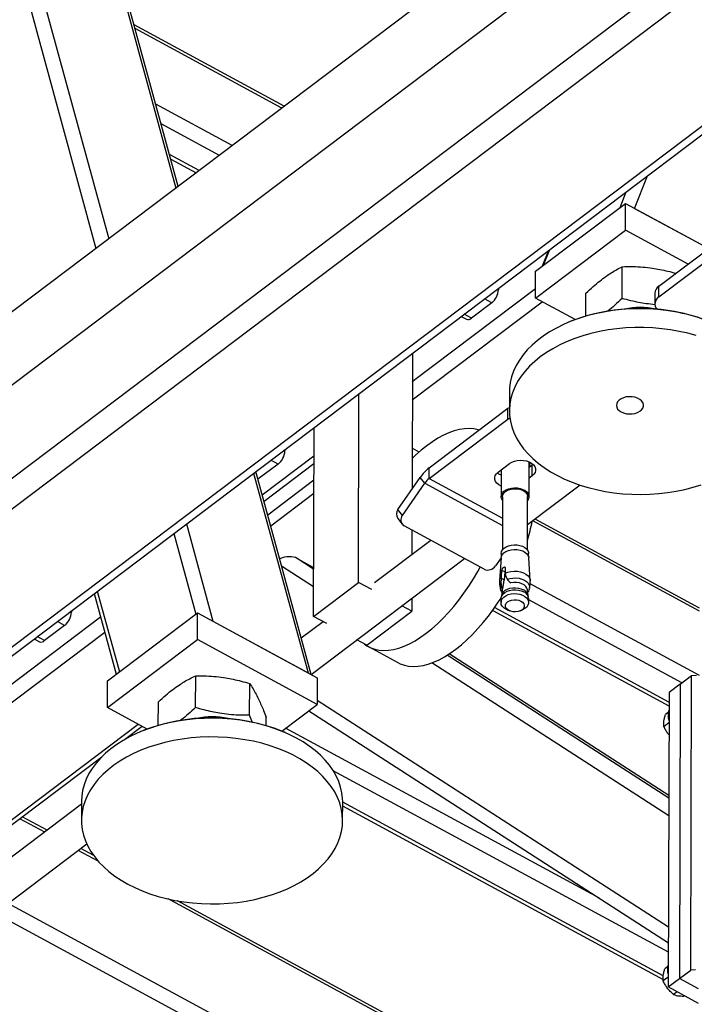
# Model space of a CAD drawing. Header units: millimetres. Extents: x 0 to 841, y 0 to 594.
# Tile 120 of 190: x 691 to 702, y 291 to 307. Entities that reach past the tile are written whole.
import ezdxf

# ---------------------------------------------------------------- set-up
doc = ezdxf.new("R2010")
doc.units = ezdxf.units.MM
doc.layers.add('TRAIT-FORT', color=4, linetype='Continuous', lineweight=25)

msp = doc.modelspace()

# ---------------------------------------------------------------- linework, layer by layer
at = {"layer": 'TRAIT-FORT', "color": 4, "linetype": 'Continuous', "lineweight": 25}
for p, q in [((755.288, 351.176), (686.454, 299.178)), ((754.118, 349.091), (640.007, 262.89)), ((754.114, 347.553), (640.003, 261.352)), ((754.331, 347.216), (640.221, 261.014)), ((756.077, 346.27), (641.967, 260.068)), ((642.139, 260.06), (756.25, 346.261)), ((689.779, 311.516), (692, 303.367)), ((691.107, 311.525), (693.103, 304.2)), ((693.14, 304.228), (691.17, 311.455)), ((689.674, 310.981), (691.792, 303.21)), ((694.882, 305.544), (692.418, 306.879)), ((694.842, 305.514), (692.434, 306.818)), ((694.028, 304.899), (692.772, 305.58)), ((693.816, 304.738), (692.86, 305.256)), ((693.484, 304.488), (692.997, 304.751)), ((693.018, 304.677), (693.435, 304.451)), ((700.629, 303.868), (700.841, 304.404)), ((700.39, 303.882), (700.492, 304.141)), ((699.004, 302.835), (700.479, 303.949)), ((700.478, 303.51), (700.479, 303.949)), ((700.479, 303.949), (701.846, 303.208)), ((700.629, 303.868), (701.846, 303.208)), ((699.003, 302.395), (700.478, 303.51)), ((701.507, 302.952), (700.478, 303.51)), ((701.029, 302.591), (702.319, 303.566)), ((701.028, 302.415), (702.319, 303.39)), ((699.214, 303.175), (699.112, 302.917)), ((699.137, 302.935), (699.239, 303.194)), ((700.424, 302.39), (700.425, 302.911)), ((699.003, 302.395), (699.004, 302.835)), ((696.982, 301.026), (699.003, 302.553)), ((698.396, 302.533), (698.377, 302.543)), ((698.396, 302.557), (698.396, 302.533)), ((701.028, 302.415), (701.029, 302.591)), ((698.285, 302.317), (698.165, 302.382)), ((699.655, 302.042), (699.003, 302.395)), ((699.83, 302.1), (699.831, 302.474)), ((700.961, 302.474), (700.961, 302.298)), ((696.981, 300.724), (699.114, 302.335)), ((698.285, 302.317), (697.953, 302.066)), ((697.784, 302.095), (697.872, 302.048)), ((697.953, 302.066), (697.833, 302.132)), ((699.548, 302), (699.532, 301.993)), ((696.983, 301.49), (696.977, 299.257)), ((696.099, 297.728), (696.107, 300.828)), ((698.575, 300.856), (698.575, 300.548)), ((697.261, 299.611), (698.551, 300.586)), ((698.551, 300.586), (698.575, 300.602)), ((698.551, 300.41), (698.551, 300.586)), ((698.551, 300.41), (698.582, 300.43)), ((695.361, 297.171), (695.369, 300.271)), ((697.26, 299.435), (698.551, 300.41)), ((697.092, 299.868), (696.979, 299.93)), ((694.52, 299.166), (695.368, 299.807)), ((694.892, 299.886), (694.874, 299.896)), ((694.893, 299.91), (694.892, 299.886)), ((694.781, 299.671), (694.45, 299.421)), ((695.368, 299.675), (694.549, 299.057)), ((694.781, 299.671), (694.661, 299.736)), ((697.26, 299.435), (697.261, 299.611)), ((698.392, 299.54), (698.576, 299.679)), ((698.897, 299.135), (698.898, 299.707)), ((698.898, 299.697), (698.902, 299.705)), ((698.948, 299.654), (698.898, 299.616)), ((698.947, 299.478), (698.948, 299.654)), ((698.962, 299.666), (698.948, 299.654)), ((694.378, 299.522), (695.271, 296.247)), ((695.323, 296.218), (694.415, 299.55)), ((696.747, 298.926), (697.113, 299.452)), ((697.186, 299.356), (697.113, 299.452)), ((698.441, 299.577), (698.44, 299.136)), ((698.947, 299.478), (698.898, 299.441)), ((694.609, 298.839), (695.367, 299.412)), ((696.821, 298.829), (697.186, 299.356)), ((697.186, 299.356), (698.461, 298.665)), ((697.26, 299.435), (698.462, 298.784)), ((699.738, 299.325), (698.873, 298.672)), ((694.658, 298.657), (695.367, 299.192)), ((698.463, 299.136), (698.46, 298.262)), ((698.872, 298.261), (698.874, 299.135)), ((696.821, 298.829), (696.747, 298.926)), ((693.275, 298.689), (693.711, 297.092)), ((696.743, 298.78), (696.816, 298.684)), ((698.159, 297.945), (696.85, 298.655)), ((701.696, 297.256), (698.961, 298.738)), ((701.696, 297.307), (699, 298.768)), ((693.067, 298.532), (693.428, 297.207)), ((696.975, 298.587), (696.974, 298.181)), ((697.287, 298.418), (696.363, 297.72)), ((698.442, 298.205), (698.442, 298.15)), ((698.89, 298.149), (698.89, 298.204)), ((695.363, 297.659), (694.838, 297.998)), ((695.094, 298.122), (695.363, 297.976)), ((695.363, 297.948), (695.094, 298.122)), ((695.324, 296.218), (697.839, 298.119)), ((698.439, 298.131), (698.349, 298.002)), ((698.439, 298.132), (698.412, 297.761)), ((698.917, 297.76), (698.893, 298.131)), ((698.444, 297.833), (698.453, 297.926)), ((698.445, 297.792), (698.444, 297.833)), ((698.501, 297.9), (698.453, 297.926)), ((698.501, 297.9), (698.487, 297.769)), ((698.506, 297.967), (698.506, 297.88)), ((698.506, 297.88), (698.51, 297.841)), ((698.51, 297.841), (698.539, 297.78)), ((695.361, 297.171), (696.099, 297.728)), ((696.317, 297.61), (696.099, 297.728)), ((698.439, 297.705), (698.445, 297.792)), ((698.487, 297.769), (698.445, 297.792)), ((698.581, 297.733), (698.6, 297.723)), ((698.595, 297.725), (698.598, 297.723)), ((698.6, 297.723), (698.597, 297.724)), ((701.693, 296.202), (698.914, 297.707)), ((691.764, 297.547), (692.125, 296.222)), ((691.814, 297.585), (692.175, 296.26)), ((698.451, 297.527), (698.44, 297.489)), ((698.457, 297.605), (698.449, 297.52)), ((698.452, 297.636), (698.462, 297.631)), ((698.459, 297.616), (698.452, 297.636)), ((698.457, 297.605), (698.459, 297.616)), ((698.462, 297.631), (698.459, 297.616)), ((698.88, 297.519), (698.872, 297.604)), ((698.874, 297.574), (698.877, 297.573)), ((698.888, 297.487), (698.878, 297.526)), ((696.972, 297.255), (696.811, 297.342)), ((696.972, 297.464), (696.972, 297.255)), ((698.437, 297.464), (698.437, 297.401)), ((698.891, 297.4), (698.891, 297.463)), ((701.406, 296.082), (698.891, 297.444)), ((691.389, 297.24), (691.37, 297.25)), ((691.389, 297.264), (691.389, 297.24)), ((691.982, 296.115), (693.457, 297.229)), ((693.456, 296.79), (693.457, 297.229)), ((693.457, 297.229), (695.422, 296.165)), ((696.234, 296.698), (696.972, 297.255)), ((698.301, 297.27), (701.193, 295.703)), ((701.193, 295.766), (698.333, 297.316)), ((698.537, 297.28), (698.577, 297.263)), ((698.75, 297.262), (698.79, 297.279)), ((687.608, 293.945), (691.868, 297.163)), ((691.278, 297.024), (690.946, 296.774)), ((691.278, 297.024), (691.158, 297.089)), ((693.711, 297.092), (695.271, 296.247)), ((695.522, 297.084), (695.161, 296.812)), ((695.58, 297.053), (695.361, 297.171)), ((687.739, 293.742), (691.936, 296.913)), ((690.778, 296.802), (690.865, 296.755)), ((690.946, 296.774), (690.826, 296.839)), ((691.981, 295.676), (693.456, 296.79)), ((695.42, 295.726), (693.456, 296.79)), ((696.234, 296.698), (696.074, 296.785)), ((696.262, 296.675), (696.746, 296.412)), ((701.189, 294.188), (697.553, 296.535)), ((701.189, 294.231), (697.586, 296.556)), ((701.189, 294.231), (697.587, 296.557)), ((701.189, 293.899), (697.3, 296.408)), ((691.981, 295.676), (691.982, 296.115)), ((693.427, 295.675), (693.428, 296.197)), ((694.312, 295.548), (694.314, 296.07)), ((695.422, 296.165), (695.42, 295.726)), ((701.378, 296.061), (701.194, 295.921)), ((701.378, 296.061), (701.366, 291.228)), ((701.378, 296.061), (701.563, 296.2)), ((701.55, 291.367), (701.563, 296.2)), ((701.563, 296.2), (701.643, 296.204)), ((701.194, 295.921), (701.181, 291.089)), ((692.814, 295.382), (692.815, 295.77)), ((701.184, 292.07), (695.421, 295.789)), ((692.633, 295.322), (691.981, 295.676)), ((694.84, 295.287), (695.42, 295.726)), ((695.285, 295.623), (701.183, 291.816)), ((701.182, 295.595), (701.137, 295.561)), ((694.586, 295.377), (694.586, 295.516)), ((701.193, 295.424), (701.11, 295.361)), ((689.223, 292.938), (692.485, 295.403)), ((692.26, 295.149), (692.549, 295.368)), ((692.526, 295.28), (692.51, 295.273)), ((694.889, 295.267), (694.873, 295.274)), ((700.051, 292.547), (694.904, 295.335)), ((689.327, 292.933), (691.889, 294.869)), ((701.183, 291.658), (695.686, 294.636)), ((691.554, 294.136), (691.553, 293.828)), ((695.839, 293.817), (695.84, 294.125)), ((701.099, 291.273), (695.84, 294.122)), ((691.554, 294.087), (679.673, 285.112)), ((695.839, 294.06), (701.098, 291.21)), ((690.95, 293.63), (690.542, 293.851)), ((690.989, 293.66), (690.582, 293.881)), ((680.623, 285.113), (691.641, 293.437)), ((691.827, 293.155), (691.502, 293.331)), ((691.754, 293.246), (691.542, 293.361)), ((700.767, 288.311), (692.974, 292.533)), ((700.807, 288.341), (693.127, 292.502)), ((699.685, 287.402), (690.349, 292.46)), ((699.546, 287.202), (690.136, 292.3)), ((701.171, 291.422), (701.126, 291.388)), ((701.366, 291.228), (701.55, 291.367)), ((701.63, 291.372), (701.55, 291.367)), ((701.182, 291.25), (701.099, 291.188)), ((701.181, 291.089), (701.366, 291.228)), ((701.679, 291.058), (701.366, 291.228)), ((701.679, 290.819), (701.181, 291.089)), ((701.328, 291.009), (701.269, 290.965))]:
    msp.add_line(p, q, dxfattribs=at)
at = {"layer": 'TRAIT-FORT', "color": 4, "linetype": 'Continuous', "lineweight": 25, "flags": 128}
for points in [[(701.291, 302.169), (701.148, 302.192), (701.002, 302.208), (700.855, 302.217), (700.707, 302.22), (700.559, 302.217), (700.412, 302.207), (700.266, 302.19), (700.123, 302.167), (699.982, 302.138), (699.845, 302.103), (699.712, 302.061), (699.584, 302.014), (699.461, 301.962), (699.345, 301.904), (699.234, 301.841), (699.131, 301.773), (699.036, 301.701), (698.948, 301.625), (698.869, 301.545), (698.799, 301.462), (698.738, 301.376), (698.686, 301.288), (698.644, 301.197), (698.612, 301.105), (698.59, 301.011), (698.578, 300.917), (698.575, 300.856)], [(701.637, 301.779), (701.501, 301.817), (701.362, 301.848), (701.219, 301.874), (701.074, 301.893), (700.927, 301.906), (700.78, 301.912), (700.632, 301.912), (700.484, 301.905), (700.338, 301.892), (700.193, 301.872), (700.051, 301.846), (699.912, 301.814), (699.777, 301.775), (699.647, 301.731), (699.521, 301.681), (699.401, 301.626), (699.288, 301.565), (699.181, 301.5), (699.082, 301.43), (698.99, 301.356), (698.907, 301.278), (698.832, 301.197), (698.766, 301.112), (698.71, 301.025), (698.663, 300.935), (698.626, 300.843), (698.599, 300.751), (698.582, 300.657), (698.575, 300.562), (698.578, 300.467), (698.592, 300.373), (698.615, 300.28), (698.649, 300.188), (698.692, 300.097), (698.746, 300.009), (698.808, 299.923), (698.88, 299.84), (698.96, 299.761), (699.049, 299.685), (699.146, 299.613), (699.25, 299.546), (699.362, 299.483), (699.479, 299.426), (699.603, 299.374), (699.732, 299.327), (699.865, 299.286), (700.003, 299.252), (700.144, 299.223), (700.144, 299.223)], [(700.409, 300.527), (700.449, 300.51), (700.494, 300.498), (700.541, 300.493), (700.589, 300.495), (700.635, 300.503), (700.678, 300.518), (700.714, 300.537), (700.743, 300.562), (700.763, 300.59), (700.773, 300.62), (700.773, 300.651), (700.763, 300.681), (700.743, 300.708), (700.713, 300.733), (700.677, 300.753), (700.634, 300.767), (700.588, 300.775), (700.54, 300.777), (700.492, 300.772), (700.448, 300.761), (700.408, 300.743), (700.375, 300.721), (700.351, 300.695), (700.335, 300.666), (700.33, 300.635), (700.336, 300.605), (700.351, 300.575), (700.376, 300.549), (700.409, 300.527)], [(698.079, 300.229), (698.063, 300.234), (697.991, 300.248), (697.916, 300.254), (697.837, 300.25), (697.754, 300.237), (697.669, 300.215), (697.582, 300.183), (697.493, 300.143), (697.402, 300.094), (697.311, 300.036), (697.218, 299.971), (697.126, 299.897), (697.035, 299.816), (696.978, 299.763)], [(698.576, 299.679), (698.613, 299.701), (698.656, 299.719), (698.704, 299.729), (698.754, 299.734), (698.805, 299.731), (698.853, 299.722), (698.898, 299.707), (698.937, 299.686), (698.968, 299.66), (698.99, 299.631), (699.002, 299.599), (699.004, 299.567), (698.995, 299.535), (698.976, 299.505), (698.947, 299.478)], [(698.44, 299.311), (698.402, 299.332), (698.371, 299.358), (698.349, 299.387), (698.337, 299.419), (698.335, 299.451), (698.344, 299.483), (698.363, 299.513), (698.392, 299.54)], [(698.441, 299.487), (698.402, 299.508), (698.377, 299.528)], [(698.463, 299.072), (698.461, 299.074), (698.445, 299.104), (698.44, 299.135), (698.445, 299.167), (698.461, 299.197), (698.486, 299.224), (698.52, 299.247), (698.561, 299.265), (698.607, 299.276), (698.655, 299.281), (698.705, 299.28), (698.752, 299.271), (698.796, 299.256), (698.834, 299.236), (698.864, 299.211), (698.885, 299.182), (698.896, 299.151), (698.896, 299.12), (698.885, 299.089), (698.874, 299.071)], [(700.144, 299.223), (700.288, 299.201), (700.434, 299.185), (700.581, 299.175), (700.729, 299.172), (700.877, 299.176), (701.024, 299.186), (701.169, 299.202), (701.313, 299.225), (701.453, 299.254), (701.59, 299.29), (701.723, 299.331)], [(698.463, 299.136), (698.463, 299.14), (698.469, 299.169), (698.486, 299.196), (698.511, 299.221), (698.545, 299.241), (698.584, 299.256), (698.628, 299.265), (698.674, 299.267), (698.72, 299.263), (698.763, 299.252), (698.801, 299.236), (698.833, 299.214), (698.856, 299.189), (698.87, 299.161), (698.874, 299.135)], [(698.442, 298.205), (698.447, 298.235), (698.462, 298.264), (698.487, 298.291), (698.52, 298.313), (698.56, 298.331), (698.605, 298.342), (698.653, 298.347), (698.702, 298.346), (698.748, 298.337), (698.791, 298.323), (698.828, 298.303), (698.858, 298.278), (698.878, 298.25), (698.889, 298.22), (698.89, 298.204)], [(698.439, 298.132), (698.444, 298.156), (698.459, 298.186), (698.484, 298.213), (698.518, 298.236), (698.559, 298.254), (698.604, 298.265), (698.653, 298.27), (698.702, 298.269), (698.749, 298.26), (698.793, 298.245), (698.83, 298.225), (698.86, 298.2), (698.881, 298.172), (698.892, 298.141), (698.893, 298.131)], [(696.19, 296.722), (696.236, 296.689), (696.299, 296.656), (696.366, 296.633), (696.438, 296.618), (696.513, 296.613), (696.592, 296.616), (696.675, 296.629), (696.76, 296.652), (696.847, 296.683), (696.936, 296.723), (697.027, 296.772), (697.118, 296.83), (697.21, 296.896), (697.302, 296.969), (697.394, 297.05), (697.485, 297.138), (697.574, 297.233), (697.662, 297.333), (697.747, 297.44), (697.829, 297.551), (697.909, 297.667), (697.985, 297.787), (698.057, 297.91), (698.095, 297.98)], [(698.506, 297.88), (698.551, 297.898), (698.601, 297.91), (698.654, 297.915), (698.708, 297.913), (698.759, 297.903), (698.807, 297.887), (698.847, 297.865), (698.88, 297.838), (698.903, 297.807), (698.916, 297.774), (698.917, 297.749)], [(698.539, 297.78), (698.584, 297.794), (698.633, 297.801), (698.683, 297.802), (698.733, 297.796), (698.78, 297.784), (698.821, 297.766), (698.856, 297.742), (698.883, 297.715), (698.9, 297.685), (698.907, 297.653), (698.905, 297.627)], [(698.872, 297.604), (698.871, 297.606), (698.863, 297.636), (698.844, 297.663), (698.815, 297.687), (698.78, 297.707), (698.738, 297.72), (698.692, 297.728), (698.646, 297.729), (698.6, 297.723)], [(698.437, 297.464), (698.438, 297.479), (698.449, 297.51), (698.469, 297.538), (698.499, 297.563), (698.536, 297.584), (698.579, 297.598), (698.627, 297.607), (698.676, 297.608), (698.724, 297.603), (698.77, 297.592), (698.811, 297.574)], [(698.537, 297.28), (698.517, 297.289), (698.483, 297.312), (698.458, 297.339), (698.442, 297.369), (698.437, 297.4), (698.442, 297.431), (698.457, 297.461), (698.483, 297.488), (698.516, 297.511), (698.557, 297.528), (698.603, 297.54), (698.651, 297.545), (698.7, 297.544), (698.747, 297.535), (698.791, 297.52), (698.828, 297.5), (698.858, 297.475), (698.879, 297.447), (698.89, 297.416), (698.89, 297.385), (698.879, 297.354), (698.859, 297.325), (698.829, 297.3), (698.792, 297.28), (698.79, 297.279)], [(698.451, 297.527), (698.459, 297.548), (698.478, 297.575), (698.507, 297.599), (698.542, 297.618), (698.583, 297.632), (698.629, 297.64), (698.675, 297.642), (698.722, 297.637), (698.765, 297.626), (698.804, 297.609)], [(696.746, 296.412), (696.784, 296.394), (696.851, 296.37), (696.922, 296.355), (696.998, 296.35), (697.077, 296.354), (697.159, 296.367), (697.244, 296.389), (697.332, 296.421), (697.421, 296.461), (697.511, 296.51), (697.603, 296.567), (697.695, 296.633), (697.787, 296.706), (697.879, 296.787), (697.969, 296.875), (698.059, 296.97), (698.146, 297.071), (698.232, 297.177), (698.314, 297.288), (698.393, 297.404), (698.437, 297.472)], [(698.764, 297.421), (698.792, 297.402), (698.81, 297.379), (698.819, 297.353), (698.817, 297.327), (698.805, 297.303), (698.783, 297.281), (698.753, 297.263), (698.716, 297.251), (698.677, 297.246), (698.636, 297.247), (698.597, 297.255), (698.563, 297.269), (698.536, 297.289), (698.517, 297.312), (698.509, 297.337), (698.51, 297.363), (698.523, 297.388), (698.545, 297.41), (698.575, 297.427), (698.611, 297.439), (698.651, 297.445), (698.691, 297.443), (698.73, 297.435), (698.764, 297.421)], [(695.84, 294.125), (695.838, 294.182), (695.827, 294.276), (695.805, 294.37), (695.774, 294.463), (695.733, 294.553), (695.682, 294.642), (695.622, 294.729), (695.552, 294.812), (695.474, 294.893), (695.387, 294.97), (695.292, 295.042), (695.19, 295.111), (695.08, 295.174), (694.964, 295.233), (694.842, 295.287), (694.714, 295.335), (694.582, 295.377), (694.445, 295.413), (694.305, 295.443), (694.161, 295.467), (694.016, 295.485), (693.869, 295.496), (693.721, 295.5), (693.573, 295.498), (693.426, 295.49), (693.28, 295.475), (693.136, 295.454), (692.995, 295.426), (692.857, 295.392), (692.723, 295.352), (692.593, 295.307), (692.469, 295.255), (692.351, 295.199), (692.239, 295.137)], [(695.153, 292.816), (695.258, 292.882), (695.356, 292.953), (695.445, 293.029), (695.527, 293.108), (695.599, 293.19), (695.662, 293.275), (695.716, 293.363), (695.761, 293.453), (695.795, 293.545), (695.82, 293.639), (695.834, 293.733), (695.839, 293.827), (695.833, 293.922), (695.817, 294.016), (695.79, 294.109), (695.754, 294.201), (695.708, 294.291), (695.652, 294.378), (695.587, 294.464), (695.513, 294.546), (695.431, 294.624), (695.34, 294.699), (695.241, 294.77), (695.135, 294.836), (695.022, 294.897), (694.903, 294.953), (694.778, 295.004), (694.648, 295.049), (694.513, 295.088), (694.374, 295.121), (694.232, 295.148), (694.088, 295.169), (693.942, 295.184), (693.794, 295.191), (693.646, 295.193), (693.499, 295.187), (693.352, 295.176), (693.207, 295.158), (693.064, 295.133), (692.924, 295.102), (692.788, 295.065), (692.657, 295.023), (692.53, 294.974), (692.408, 294.92), (692.293, 294.861), (692.185, 294.797), (692.084, 294.728), (691.99, 294.655), (691.905, 294.578), (691.828, 294.497), (691.76, 294.413), (691.701, 294.326), (691.652, 294.237), (691.612, 294.146), (691.583, 294.053), (691.563, 293.96), (691.554, 293.865), (691.555, 293.771), (691.566, 293.676), (691.587, 293.583), (691.618, 293.49), (691.659, 293.399), (691.71, 293.31), (691.771, 293.224), (691.84, 293.14), (691.918, 293.06), (692.005, 292.983), (692.1, 292.91), (692.203, 292.842), (692.312, 292.778), (692.428, 292.72), (692.551, 292.666), (692.678, 292.618), (692.811, 292.576), (692.948, 292.54), (693.088, 292.51), (693.231, 292.486), (693.377, 292.468), (693.524, 292.457), (693.671, 292.452), (693.819, 292.454), (693.967, 292.463), (694.113, 292.478), (694.257, 292.499), (694.398, 292.527), (694.536, 292.561), (694.67, 292.601), (694.799, 292.646), (694.923, 292.697), (695.042, 292.754), (695.153, 292.816)], [(692.239, 295.137), (692.134, 295.07), (692.037, 294.999), (691.947, 294.924), (691.866, 294.845), (691.794, 294.763), (691.73, 294.677), (691.676, 294.59), (691.632, 294.499), (691.597, 294.407), (691.573, 294.314), (691.558, 294.22), (691.554, 294.136)]]:
    msp.add_lwpolyline(points, dxfattribs=at)
at = {"layer": 'TRAIT-FORT', "color": 4, "linetype": 'Continuous', "lineweight": 25}
for centre, radius, start, end in [((698.095, 302.551), 0.301, 309.0289, 356.4481), ((701.11, 302.466), 0.149, 123.1684, 177.1102), ((701.099, 302.299), 0.136, 121.3033, 219.5595), ((700.715, 299.099), 3.127, 79.5266, 111.9311), ((700.719, 301.147), 1.097, 76.2378, 103.4613), ((697.898, 302.117), 0.0745, 249.0032, 317.2109), ((700.806, 299.432), 2.783, 66.9824, 80.1237), ((700.871, 299.612), 2.591, 58.3668, 80.6582), ((694.592, 299.905), 0.301, 309.0289, 356.4481), ((697.691, 299.062), 0.698, 128.1054, 145.9672), ((698.809, 299.684), 0.104, 329.4823, 9.0505), ((697.475, 299.161), 0.349, 128.1054, 145.9672), ((696.845, 298.85), 0.124, 142.2218, 214.168), ((696.911, 298.755), 0.117, 140.35, 238.629), ((695.948, 299.3), 3.054, 343.2759, 349.1964), ((698.221, 298.083), 0.151, 245.8155, 327.2317), ((698.529, 297.752), 0.117, 136.5575, 180.8705), ((698.526, 297.648), 0.104, 146.7951, 190.9104), ((698.748, 297.485), 0.136, 17.7669, 65.6724), ((698.763, 297.455), 0.128, 3.543, 68.2363), ((691.089, 297.258), 0.301, 309.0289, 356.4481), ((690.892, 296.824), 0.0745, 249.0032, 317.2109), ((701.42, 295.543), 0.242, 159.5657, 200.1334), ((693.692, 292.401), 3.106, 67.6507, 112.0483), ((693.697, 294.426), 1.099, 76.2559, 103.4432), ((701.408, 291.37), 0.241, 159.5309, 199.739)]:
    msp.add_arc(centre, radius, start, end, dxfattribs=at)
msp.add_ellipse((694.9, 297.976), major_axis=(0.257, 0.074), ratio=0.614259, start_param=0.558083, end_param=1.764518, dxfattribs=at)
for points, knots in [([(699.831, 302.474), (699.871, 302.511), (699.946, 302.583), (700.056, 302.676), (700.154, 302.75), (700.245, 302.811), (700.333, 302.864), (700.394, 302.895), (700.425, 302.911)], [0, 0, 0, 0, 0.202068, 0.3827, 0.555315, 0.692992, 0.838894, 1, 1, 1, 1]), ([(700.425, 302.911), (700.485, 302.912), (700.597, 302.915), (700.763, 302.906), (700.91, 302.89), (701.046, 302.866), (701.176, 302.838), (701.264, 302.815), (701.308, 302.802)], [0, 0, 0, 0, 0.203843, 0.386061, 0.560192, 0.699079, 0.846263, 1, 1, 1, 1]), ([(700.424, 302.39), (700.384, 302.352), (700.309, 302.281), (700.229, 302.212), (700.19, 302.182), (700.187, 302.18)], [0, 0, 0, 0, 0.505461, 0.9573, 1, 1, 1, 1]), ([(700.964, 302.287), (700.916, 302.292), (700.826, 302.301), (700.693, 302.324), (700.561, 302.353), (700.471, 302.377), (700.424, 302.39)], [0, 0, 0, 0, 0.2659607, 0.4932234, 0.7340637, 1, 1, 1, 1]), ([(698.453, 297.926), (698.453, 297.93), (698.454, 297.938), (698.459, 297.951), (698.466, 297.964), (698.473, 297.972), (698.48, 297.978), (698.488, 297.982), (698.496, 297.983), (698.503, 297.979), (698.506, 297.973), (698.506, 297.968), (698.506, 297.967)], [0, 0, 0, 0, 0.112459, 0.224891, 0.338077, 0.451935, 0.500009, 0.61321, 0.72639, 0.840088, 0.953755, 1, 1, 1, 1]), ([(698.506, 297.92), (698.506, 297.919), (698.504, 297.914), (698.502, 297.907), (698.502, 297.901), (698.501, 297.9)], [0, 0, 0, 0, 0.109116, 0.739645, 1, 1, 1, 1]), ([(698.413, 297.75), (698.414, 297.734), (698.414, 297.694), (698.42, 297.655), (698.424, 297.633)], [0, 0, 0, 0, 0.425804, 1, 1, 1, 1]), ([(698.439, 297.705), (698.44, 297.691), (698.441, 297.667), (698.449, 297.645), (698.452, 297.636)], [0, 0, 0, 0, 0.593144, 1, 1, 1, 1]), ([(698.487, 297.769), (698.483, 297.747), (698.474, 297.703), (698.466, 297.655), (698.462, 297.631)], [0, 0, 0, 0, 0.496599, 1, 1, 1, 1]), ([(698.539, 297.78), (698.545, 297.771), (698.557, 297.755), (698.574, 297.74), (698.581, 297.733)], [0, 0, 0, 0, 0.593144, 1, 1, 1, 1]), ([(698.905, 297.631), (698.908, 297.649), (698.915, 297.688), (698.916, 297.727), (698.916, 297.749)], [0, 0, 0, 0, 0.4518226, 1, 1, 1, 1]), ([(698.424, 297.628), (698.424, 297.626), (698.426, 297.611), (698.435, 297.588), (698.448, 297.569), (698.453, 297.562)], [0, 0, 0, 0, 0.073602, 0.641263, 1, 1, 1, 1]), ([(698.887, 297.581), (698.887, 297.58), (698.886, 297.574), (698.88, 297.574), (698.877, 297.573)], [0, 0, 0, 0, 0.340108, 1, 1, 1, 1]), ([(698.888, 297.581), (698.889, 297.583), (698.897, 297.596), (698.903, 297.612), (698.905, 297.625), (698.905, 297.626)], [0, 0, 0, 0, 0.171788, 0.920779, 1, 1, 1, 1]), ([(692.815, 295.77), (692.856, 295.807), (692.933, 295.877), (693.047, 295.969), (693.149, 296.041), (693.242, 296.1), (693.333, 296.151), (693.395, 296.181), (693.428, 296.197)], [0, 0, 0, 0, 0.202068, 0.3827, 0.555315, 0.692992, 0.838894, 1, 1, 1, 1]), ([(693.428, 296.197), (693.487, 296.197), (693.599, 296.197), (693.764, 296.185), (693.91, 296.166), (694.045, 296.14), (694.177, 296.109), (694.267, 296.083), (694.314, 296.07)], [0, 0, 0, 0, 0.202068, 0.3827, 0.555315, 0.692992, 0.838894, 1, 1, 1, 1]), ([(694.314, 296.07), (694.332, 296.041), (694.366, 295.987), (694.417, 295.897), (694.462, 295.807), (694.504, 295.716), (694.544, 295.622), (694.572, 295.552), (694.586, 295.516)], [0, 0, 0, 0, 0.202068, 0.3827, 0.555315, 0.692992, 0.838894, 1, 1, 1, 1]), ([(693.427, 295.675), (693.386, 295.638), (693.308, 295.569), (693.221, 295.497), (693.175, 295.465), (693.167, 295.459)], [0, 0, 0, 0, 0.476316, 0.902101, 1, 1, 1, 1]), ([(694.312, 295.548), (694.253, 295.548), (694.141, 295.548), (693.976, 295.559), (693.83, 295.579), (693.695, 295.604), (693.563, 295.635), (693.474, 295.662), (693.427, 295.675)], [0, 0, 0, 0, 0.202068, 0.3827, 0.555315, 0.692992, 0.838894, 1, 1, 1, 1]), ([(694.359, 295.433), (694.358, 295.435), (694.342, 295.472), (694.327, 295.511), (694.312, 295.548)], [0, 0, 0, 0, 0.069176, 1, 1, 1, 1]), ([(701.11, 295.361), (701.108, 295.383), (701.104, 295.418), (701.113, 295.479), (701.125, 295.525), (701.134, 295.553), (701.137, 295.561)], [0, 0, 0, 0, 0.385549, 0.637642, 0.896546, 1, 1, 1, 1]), ([(701.192, 295.228), (701.186, 295.234), (701.166, 295.257), (701.138, 295.303), (701.119, 295.342), (701.11, 295.361)], [0, 0, 0, 0, 0.163758, 0.578048, 1, 1, 1, 1]), ([(701.099, 291.188), (701.097, 291.209), (701.093, 291.244), (701.102, 291.306), (701.114, 291.352), (701.123, 291.38), (701.126, 291.388)], [0, 0, 0, 0, 0.385549, 0.637642, 0.896546, 1, 1, 1, 1]), ([(701.269, 290.965), (701.251, 290.982), (701.213, 291.015), (701.165, 291.07), (701.127, 291.129), (701.108, 291.168), (701.099, 291.188)], [0, 0, 0, 0, 0.264605, 0.534948, 0.765343, 1, 1, 1, 1]), ([(701.269, 290.965), (701.283, 290.96), (701.309, 290.95), (701.357, 290.942), (701.406, 290.94), (701.439, 290.941), (701.452, 290.942)], [0, 0, 0, 0, 0.282117, 0.570352, 0.815996, 1, 1, 1, 1])]:
    msp.add_open_spline(points, degree=3, knots=knots, dxfattribs=at)

doc.saveas('drawing.dxf')
